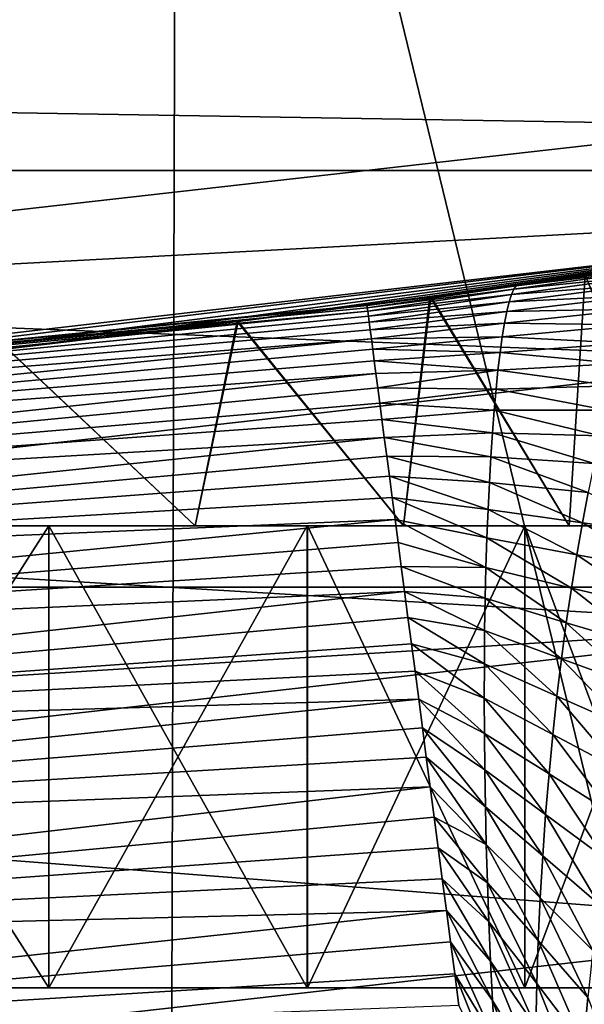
# Model space of a CAD drawing. Header units: metres. Extents: x -105 to 105, y -68 to 103.
# Tile 236 of 256: x 2.52 to 3.131, y 21.468 to 22.534. Entities that reach past the tile are written whole.
import ezdxf

# ---------------------------------------------------------------- set-up
doc = ezdxf.new("R2010")
doc.units = ezdxf.units.M
doc.layers.add('solid_FIT-BATH-150_SW0001_01', color=7, linetype='CONTINUOUS')

msp = doc.modelspace()

# ---------------------------------------------------------------- linework, layer by layer
at = {"layer": 'solid_FIT-BATH-150_SW0001_01'}
for points in [[(1.711706, 22.101864, 43.296501), (1.659939, 23.853249, 43.296501), (3.305647, 24.054239, 43.296501)], [(3.410368, 22.298864, 43.296501), (1.711706, 22.101864, 43.296501), (3.305647, 24.054239, 43.296501)], [(1.792213, 23.533915, -17.22073), (2.68018, 19.906811, -16.476213), (1.785309, 19.907907, -16.488371)], [(1.792213, 23.533915, -17.22073), (2.690457, 23.53273, -17.208139), (2.68018, 19.906811, -16.476213)], [(2.690457, 23.53273, -17.208139), (3.572342, 19.904882, -16.454342), (2.68018, 19.906811, -16.476213)], [(2.690457, 23.53273, -17.208139), (3.586026, 23.530647, -17.185495), (3.572342, 19.904882, -16.454342)], [(-4.816203, 22.781504, 72.796501), (-4.409084, 22.370642, 72.796501), (4.816201, 22.781502, 72.796501)], [(-4.409084, 22.370642, 72.796501), (4.409082, 22.37064, 72.796501), (4.816201, 22.781502, 72.796501)], [(1.661222, 22.447182, 18.323118), (3.298915, 22.632414, 18.324913), (1.649328, 22.618235, 18.73448)], [(3.328696, 22.419697, 17.936411), (3.298915, 22.632414, 18.324913), (1.661222, 22.447182, 18.323118)], [(1.676339, 22.233, 17.934647), (3.328696, 22.419697, 17.936411), (1.661222, 22.447182, 18.323118)], [(3.36451, 22.166742, 17.574951), (3.328696, 22.419697, 17.936411), (1.676339, 22.233, 17.934647)], [(-4.409084, 22.370642, 72.796501), (-4.046856, 21.919493, 72.796501), (4.409082, 22.37064, 72.796501)], [(-4.046856, 21.919493, 72.796501), (4.046855, 21.919493, 72.796501), (4.409082, 22.37064, 72.796501)], [(1.893489, 22.116604, 51.033249), (1.711706, 22.101864, 43.296501), (3.410368, 22.298864, 43.296501)], [(2.216981, 22.146612, 51.285053), (1.893489, 22.116604, 51.033249), (3.410368, 22.298864, 43.296501)], [(2.506394, 22.177507, 51.573929), (2.216981, 22.146612, 51.285053), (3.410368, 22.298864, 43.296501)], [(2.755352, 22.207153, 51.890793), (2.506394, 22.177507, 51.573929), (3.410368, 22.298864, 43.296501)], [(2.964059, 22.234201, 52.235756), (2.755352, 22.207153, 51.890793), (3.410368, 22.298864, 43.296501)], [(3.132019, 22.257431, 52.607826), (2.964059, 22.234201, 52.235756), (3.410368, 22.298864, 43.296501)], [(3.223138, 22.269449, 59.042873), (3.057515, 22.245918, 59.039337), (3.068622, 22.248508, 58.995296)], [(3.223138, 22.269449, 59.042873), (3.216877, 22.264999, 59.089386), (3.057515, 22.245918, 59.039337)], [(3.237355, 22.272663, 58.994797), (3.068622, 22.248508, 58.995296), (3.132096, 22.257441, 54.984753)], [(3.223138, 22.269449, 59.042873), (3.068622, 22.248508, 58.995296), (3.237355, 22.272663, 58.994797)], [(3.216877, 22.264999, 59.089386), (3.054923, 22.242336, 59.08215), (3.057515, 22.245918, 59.039337)], [(3.216877, 22.264999, 59.089386), (3.210399, 22.257952, 59.135166), (3.054923, 22.242336, 59.08215)], [(3.068622, 22.248508, 58.995296), (2.895879, 22.225145, 58.996502), (2.965021, 22.234331, 55.355785)], [(3.057515, 22.245918, 59.039337), (2.895879, 22.225145, 58.996502), (3.068622, 22.248508, 58.995296)], [(3.11479, 21.985888, 52.563438), (2.964059, 22.234201, 52.235756), (3.132019, 22.257431, 52.607826)], [(3.068622, 22.248508, 58.995296), (2.965021, 22.234331, 55.355785), (3.132096, 22.257441, 54.984753)], [(3.114782, 21.985888, 55.029587), (3.132096, 22.257441, 54.984753), (2.965021, 22.234331, 55.355785)], [(3.203753, 22.248241, 59.180069), (3.049748, 22.228354, 59.166378), (3.052325, 22.23649, 59.124538)], [(3.203753, 22.248241, 59.180069), (3.196981, 22.235874, 59.223976), (3.049748, 22.228354, 59.166378)], [(3.210399, 22.257952, 59.135166), (3.052325, 22.23649, 59.124538), (3.054923, 22.242336, 59.08215)], [(3.210399, 22.257952, 59.135166), (3.203753, 22.248241, 59.180069), (3.052325, 22.23649, 59.124538)], [(3.244676, 21.985888, 54.629631), (3.132096, 22.257441, 54.984753), (3.114782, 21.985888, 55.029587)], [(3.11479, 21.985888, 52.563438), (3.132019, 22.257431, 52.607826), (3.24468, 21.985888, 52.963387)], [(3.057515, 22.245918, 59.039337), (2.895977, 22.22439, 59.031395), (2.895879, 22.225145, 58.996502)], [(3.057515, 22.245918, 59.039337), (2.896275, 22.222128, 59.066219), (2.895977, 22.22439, 59.031395)], [(3.057515, 22.245918, 59.039337), (3.054923, 22.242336, 59.08215), (2.896275, 22.222128, 59.066219)], [(3.054923, 22.242336, 59.08215), (2.896769, 22.218361, 59.100914), (2.896275, 22.222128, 59.066219)], [(3.054923, 22.242336, 59.08215), (3.052325, 22.23649, 59.124538), (2.896769, 22.218361, 59.100914)], [(1.694496, 21.978254, 17.573212), (3.36451, 22.166742, 17.574951), (1.676339, 22.233, 17.934647)], [(2.935459, 21.985888, 52.182346), (2.755352, 22.207153, 51.890793), (2.964059, 22.234201, 52.235756)], [(2.895879, 22.225145, 58.996502), (2.756315, 22.207273, 55.700565), (2.965021, 22.234331, 55.355785)], [(2.935444, 21.985888, 55.410683), (2.965021, 22.234331, 55.355785), (2.756315, 22.207273, 55.700565)], [(3.052325, 22.23649, 59.124538), (2.89746, 22.213097, 59.13541), (2.896769, 22.218361, 59.100914)], [(3.052325, 22.23649, 59.124538), (3.049748, 22.228354, 59.166378), (2.89746, 22.213097, 59.13541)], [(3.049748, 22.228354, 59.166378), (2.898346, 22.206345, 59.169643), (2.89746, 22.213097, 59.13541)], [(3.049748, 22.228354, 59.166378), (3.047212, 22.217936, 59.207554), (2.898346, 22.206345, 59.169643)], [(3.114782, 21.985888, 55.029587), (2.965021, 22.234331, 55.355785), (2.935444, 21.985888, 55.410683)], [(2.935459, 21.985888, 52.182346), (2.964059, 22.234201, 52.235756), (3.11479, 21.985888, 52.563438)], [(3.196981, 22.235874, 59.223976), (3.047212, 22.217936, 59.207554), (3.049748, 22.228354, 59.166378)], [(3.196981, 22.235874, 59.223976), (3.190118, 22.220919, 59.266781), (3.047212, 22.217936, 59.207554)], [(2.895879, 22.225145, 58.996502), (1.453926, 22.083443, 58.996502), (2.756315, 22.207273, 55.700565)], [(2.895977, 22.22439, 59.031395), (1.453926, 22.083443, 58.996502), (2.895879, 22.225145, 58.996502)], [(2.896275, 22.222128, 59.066219), (1.453926, 22.083443, 58.996502), (2.895977, 22.22439, 59.031395)], [(2.896769, 22.218361, 59.100914), (1.453926, 22.083443, 58.996502), (2.896275, 22.222128, 59.066219)], [(1.45457, 22.073614, 59.121651), (1.453926, 22.083443, 58.996502), (2.896769, 22.218361, 59.100914)], [(1.45457, 22.073614, 59.121651), (2.896769, 22.218361, 59.100914), (2.89746, 22.213097, 59.13541)], [(3.047212, 22.217936, 59.207554), (2.899426, 22.19812, 59.203545), (2.898346, 22.206345, 59.169643)], [(3.047212, 22.217936, 59.207554), (3.044734, 22.20528, 59.247967), (2.899426, 22.19812, 59.203545)], [(3.190118, 22.220919, 59.266781), (3.044734, 22.20528, 59.247967), (3.047212, 22.217936, 59.207554)], [(3.190118, 22.220919, 59.266781), (3.183196, 22.20347, 59.308403), (3.044734, 22.20528, 59.247967)], [(1.453926, 22.083443, 58.996502), (2.506653, 22.177536, 56.018948), (2.756315, 22.207273, 55.700565)], [(1.45457, 22.073614, 59.121651), (2.89746, 22.213097, 59.13541), (2.898346, 22.206345, 59.169643)], [(1.45457, 22.073614, 59.121651), (2.898346, 22.206345, 59.169643), (2.899426, 22.19812, 59.203545)], [(2.710041, 21.985888, 51.827305), (2.506394, 22.177507, 51.573929), (2.755352, 22.207153, 51.890793)], [(2.710018, 21.985888, 55.765728), (2.756315, 22.207273, 55.700565), (2.506653, 22.177536, 56.018948)], [(2.935444, 21.985888, 55.410683), (2.756315, 22.207273, 55.700565), (2.710018, 21.985888, 55.765728)], [(2.710041, 21.985888, 51.827305), (2.755352, 22.207153, 51.890793), (2.935459, 21.985888, 52.182346)], [(3.044734, 22.20528, 59.247967), (2.900697, 22.188437, 59.237053), (2.899426, 22.19812, 59.203545)], [(3.044734, 22.20528, 59.247967), (3.042328, 22.190453, 59.287525), (2.900697, 22.188437, 59.237053)], [(3.183196, 22.20347, 59.308403), (3.042328, 22.190453, 59.287525), (3.044734, 22.20528, 59.247967)], [(1.45457, 22.073614, 59.121651), (2.899426, 22.19812, 59.203545), (2.900697, 22.188437, 59.237053)], [(3.183196, 22.20347, 59.308403), (3.176243, 22.183653, 59.348778), (3.042328, 22.190453, 59.287525)], [(1.456485, 22.044371, 59.243713), (1.45457, 22.073614, 59.121651), (2.900697, 22.188437, 59.237053)], [(1.456485, 22.044371, 59.243713), (2.900697, 22.188437, 59.237053), (2.902157, 22.177313, 59.270107)], [(3.042328, 22.190453, 59.287525), (2.902157, 22.177313, 59.270107), (2.900697, 22.188437, 59.237053)], [(3.042328, 22.190453, 59.287525), (3.040005, 22.173532, 59.326149), (2.902157, 22.177313, 59.270107)], [(3.176243, 22.183653, 59.348778), (3.040005, 22.173532, 59.326149), (3.042328, 22.190453, 59.287525)], [(1.456485, 22.044371, 59.243713), (2.902157, 22.177313, 59.270107), (2.903804, 22.16477, 59.302639)], [(2.710018, 21.985888, 55.765728), (2.506653, 22.177536, 56.018948), (2.442131, 21.985888, 56.089561)], [(2.442164, 21.985888, 51.503475), (2.506394, 22.177507, 51.573929), (2.710041, 21.985888, 51.827305)], [(3.040005, 22.173532, 59.326149), (2.903804, 22.16477, 59.302639), (2.902157, 22.177313, 59.270107)], [(3.040005, 22.173532, 59.326149), (3.037776, 22.154608, 59.363758), (2.903804, 22.16477, 59.302639)], [(3.169288, 22.1616, 59.387844), (3.037776, 22.154608, 59.363758), (3.040005, 22.173532, 59.326149)], [(3.176243, 22.183653, 59.348778), (3.169288, 22.1616, 59.387844), (3.040005, 22.173532, 59.326149)], [(1.456485, 22.044371, 59.243713), (2.903804, 22.16477, 59.302639), (2.905633, 22.150833, 59.334587)], [(3.405996, 21.876099, 17.244682), (3.36451, 22.166742, 17.574951), (1.694496, 21.978254, 17.573212)], [(3.037776, 22.154608, 59.363758), (2.905633, 22.150833, 59.334587), (2.903804, 22.16477, 59.302639)], [(3.037776, 22.154608, 59.363758), (2.907642, 22.135527, 59.365891), (2.905633, 22.150833, 59.334587)], [(3.037776, 22.154608, 59.363758), (3.035653, 22.13377, 59.400284), (2.907642, 22.135527, 59.365891)], [(3.162358, 22.137449, 59.425549), (3.035653, 22.13377, 59.400284), (3.037776, 22.154608, 59.363758)], [(3.169288, 22.1616, 59.387844), (3.162358, 22.137449, 59.425549), (3.037776, 22.154608, 59.363758)], [(1.459624, 21.996433, 59.359695), (1.456485, 22.044371, 59.243713), (2.905633, 22.150833, 59.334587)], [(1.459624, 21.996433, 59.359695), (2.905633, 22.150833, 59.334587), (2.907642, 22.135527, 59.365891)], [(1.459624, 21.996433, 59.359695), (2.907642, 22.135527, 59.365891), (2.909827, 22.118881, 59.396492)], [(3.035653, 22.13377, 59.400284), (2.909827, 22.118881, 59.396492), (2.907642, 22.135527, 59.365891)], [(3.035653, 22.13377, 59.400284), (3.033647, 22.111107, 59.435661), (2.909827, 22.118881, 59.396492)], [(3.155483, 22.111326, 59.461853), (3.033647, 22.111107, 59.435661), (3.035653, 22.13377, 59.400284)], [(3.162358, 22.137449, 59.425549), (3.155483, 22.111326, 59.461853), (3.035653, 22.13377, 59.400284)], [(1.459624, 21.996433, 59.359695), (2.909827, 22.118881, 59.396492), (2.912184, 22.100929, 59.426334)], [(3.033647, 22.111107, 59.435661), (2.912184, 22.100929, 59.426334), (2.909827, 22.118881, 59.396492)], [(3.033647, 22.111107, 59.435661), (3.031769, 22.086702, 59.469822), (2.912184, 22.100929, 59.426334)], [(3.148693, 22.083347, 59.496708), (3.031769, 22.086702, 59.469822), (3.033647, 22.111107, 59.435661)], [(3.155483, 22.111326, 59.461853), (3.148693, 22.083347, 59.496708), (3.033647, 22.111107, 59.435661)], [(1.459624, 21.996433, 59.359695), (2.912184, 22.100929, 59.426334), (2.914708, 22.081701, 59.455357)], [(3.031769, 22.086702, 59.469822), (2.914708, 22.081701, 59.455357), (2.912184, 22.100929, 59.426334)], [(1.46391, 21.930983, 59.466728), (1.459624, 21.996433, 59.359695), (2.914708, 22.081701, 59.455357)], [(1.46391, 21.930983, 59.466728), (2.914708, 22.081701, 59.455357), (2.917394, 22.061239, 59.483505)], [(3.031769, 22.086702, 59.469822), (3.030032, 22.060635, 59.502705), (2.914708, 22.081701, 59.455357)], [(3.030032, 22.060635, 59.502705), (2.917394, 22.061239, 59.483505), (2.914708, 22.081701, 59.455357)], [(3.14202, 22.053614, 59.530075), (3.030032, 22.060635, 59.502705), (3.031769, 22.086702, 59.469822)], [(3.148693, 22.083347, 59.496708), (3.14202, 22.053614, 59.530075), (3.031769, 22.086702, 59.469822)], [(1.46391, 21.930983, 59.466728), (2.917394, 22.061239, 59.483505), (2.920238, 22.039577, 59.510727)], [(3.028448, 22.032969, 59.534241), (2.920238, 22.039577, 59.510727), (2.917394, 22.061239, 59.483505)], [(3.030032, 22.060635, 59.502705), (3.028448, 22.032969, 59.534241), (2.917394, 22.061239, 59.483505)], [(3.135498, 22.022207, 59.561909), (3.028448, 22.032969, 59.534241), (3.030032, 22.060635, 59.502705)], [(3.14202, 22.053614, 59.530075), (3.135498, 22.022207, 59.561909), (3.030032, 22.060635, 59.502705)], [(1.46391, 21.930983, 59.466728), (2.920238, 22.039577, 59.510727), (2.923233, 22.01676, 59.536968)], [(3.027034, 22.003769, 59.564369), (2.923233, 22.01676, 59.536968), (2.920238, 22.039577, 59.510727)], [(3.028448, 22.032969, 59.534241), (3.027034, 22.003769, 59.564369), (2.920238, 22.039577, 59.510727)], [(3.129162, 21.989193, 59.592159), (3.027034, 22.003769, 59.564369), (3.028448, 22.032969, 59.534241)], [(3.135498, 22.022207, 59.561909), (3.129162, 21.989193, 59.592159), (3.028448, 22.032969, 59.534241)], [(1.46391, 21.930983, 59.466728), (2.923233, 22.01676, 59.536968), (2.926374, 21.992828, 59.562183)], [(3.025802, 21.973091, 59.593021), (2.926374, 21.992828, 59.562183), (2.923233, 22.01676, 59.536968)], [(3.027034, 22.003769, 59.564369), (3.025802, 21.973091, 59.593021), (2.923233, 22.01676, 59.536968)], [(3.229625, 21.975914, 59.618267), (3.129162, 21.989193, 59.592159), (3.135498, 22.022207, 59.561909)], [(3.123049, 21.954626, 59.620766), (3.025802, 21.973091, 59.593021), (3.027034, 22.003769, 59.564369)], [(3.129162, 21.989193, 59.592159), (3.123049, 21.954626, 59.620766), (3.027034, 22.003769, 59.564369)], [(1.469237, 21.849628, 59.562187), (1.46391, 21.930983, 59.466728), (2.926374, 21.992828, 59.562183)], [(1.469237, 21.849628, 59.562187), (2.926374, 21.992828, 59.562183), (2.929656, 21.967829, 59.586319)], [(3.024769, 21.940989, 59.620125), (2.929656, 21.967829, 59.586319), (2.926374, 21.992828, 59.562183)], [(3.025802, 21.973091, 59.593021), (3.024769, 21.940989, 59.620125), (2.926374, 21.992828, 59.562183)], [(2.231104, 21.985888, 56.493195), (2.231058, 21.485888, 56.493233), (2.55148, 21.485888, 56.192238)], [(2.231058, 21.985888, 51.09977), (2.55148, 21.985888, 51.400764), (2.231104, 21.485888, 51.099808)], [(2.442164, 21.985888, 51.503475), (2.55148, 21.985888, 51.400764), (2.231058, 21.985888, 51.09977)], [(2.551514, 21.985888, 56.1922), (2.231104, 21.985888, 56.493195), (2.55148, 21.485888, 56.192238)], [(2.55148, 21.985888, 51.400764), (2.551514, 21.485888, 51.400803), (2.231104, 21.485888, 51.099808)], [(2.442131, 21.985888, 56.089561), (2.231104, 21.985888, 56.493195), (2.551514, 21.985888, 56.1922)], [(2.710018, 21.985888, 55.765728), (2.442131, 21.985888, 56.089561), (2.551514, 21.985888, 56.1922)], [(2.442164, 21.985888, 51.503475), (2.710041, 21.985888, 51.827305), (2.55148, 21.985888, 51.400764)], [(2.551514, 21.985888, 56.1922), (2.55148, 21.485888, 56.192238), (2.831362, 21.485888, 55.853905)], [(2.55148, 21.985888, 51.400764), (2.831362, 21.985888, 51.739101), (2.551514, 21.485888, 51.400803)], [(2.710041, 21.985888, 51.827305), (2.831362, 21.985888, 51.739101), (2.55148, 21.985888, 51.400764)], [(2.831387, 21.985888, 55.85387), (2.551514, 21.985888, 56.1922), (2.831362, 21.485888, 55.853905)], [(2.831362, 21.985888, 51.739101), (2.831387, 21.485888, 51.739132), (2.551514, 21.485888, 51.400803)], [(2.710018, 21.985888, 55.765728), (2.551514, 21.985888, 56.1922), (2.831387, 21.985888, 55.85387)], [(2.935444, 21.985888, 55.410683), (2.710018, 21.985888, 55.765728), (2.831387, 21.985888, 55.85387)], [(2.710041, 21.985888, 51.827305), (2.935459, 21.985888, 52.182346), (2.831362, 21.985888, 51.739101)], [(2.831387, 21.985888, 55.85387), (2.831362, 21.485888, 55.853905), (3.066882, 21.485888, 55.48296)], [(2.831362, 21.985888, 51.739101), (3.066882, 21.985888, 52.110043), (2.831387, 21.485888, 51.739132)], [(2.935459, 21.985888, 52.182346), (3.066882, 21.985888, 52.110043), (2.831362, 21.985888, 51.739101)], [(3.066898, 21.985888, 55.482929), (2.831387, 21.985888, 55.85387), (3.066882, 21.485888, 55.48296)], [(3.066882, 21.985888, 52.110043), (3.066898, 21.485888, 52.110073), (2.831387, 21.485888, 51.739132)], [(2.935444, 21.985888, 55.410683), (2.831387, 21.985888, 55.85387), (3.066898, 21.985888, 55.482929)], [(3.114782, 21.985888, 55.029587), (2.935444, 21.985888, 55.410683), (3.066898, 21.985888, 55.482929)], [(2.935459, 21.985888, 52.182346), (3.11479, 21.985888, 52.563438), (3.066882, 21.985888, 52.110043)], [(3.066898, 21.985888, 55.482929), (3.066882, 21.485888, 55.48296), (3.25425, 21.485888, 55.084801)], [(3.066882, 21.985888, 52.110043), (3.25425, 21.985888, 52.508205), (3.066898, 21.485888, 52.110073)], [(3.24468, 21.985888, 52.963387), (3.25425, 21.985888, 52.508205), (3.066882, 21.985888, 52.110043)], [(3.11479, 21.985888, 52.563438), (3.24468, 21.985888, 52.963387), (3.066882, 21.985888, 52.110043)], [(3.254258, 21.985888, 55.084778), (3.066898, 21.985888, 55.482929), (3.25425, 21.485888, 55.084801)], [(3.25425, 21.985888, 52.508205), (3.254258, 21.485888, 52.508224), (3.066898, 21.485888, 52.110073)], [(3.114782, 21.985888, 55.029587), (3.066898, 21.985888, 55.482929), (3.254258, 21.985888, 55.084778)], [(3.244676, 21.985888, 54.629631), (3.114782, 21.985888, 55.029587), (3.254258, 21.985888, 55.084778)], [(3.218538, 21.937405, 59.646645), (3.123049, 21.954626, 59.620766), (3.129162, 21.989193, 59.592159)], [(3.229625, 21.975914, 59.618267), (3.218538, 21.937405, 59.646645), (3.129162, 21.989193, 59.592159)], [(1.71551, 21.685511, 17.242956), (3.405996, 21.876099, 17.244682), (1.694496, 21.978254, 17.573212)], [(3.117196, 21.91855, 59.647663), (3.024769, 21.940989, 59.620125), (3.025802, 21.973091, 59.593021)], [(3.123049, 21.954626, 59.620766), (3.117196, 21.91855, 59.647663), (3.025802, 21.973091, 59.593021)], [(1.469237, 21.849628, 59.562187), (2.929656, 21.967829, 59.586319), (2.933071, 21.941811, 59.609333)], [(3.024769, 21.940989, 59.620125), (2.933071, 21.941811, 59.609333), (2.929656, 21.967829, 59.586319)], [(3.207805, 21.897293, 59.673168), (3.117196, 21.91855, 59.647663), (3.123049, 21.954626, 59.620766)], [(3.218538, 21.937405, 59.646645), (3.207805, 21.897293, 59.673168), (3.123049, 21.954626, 59.620766)], [(1.469237, 21.849628, 59.562187), (2.933071, 21.941811, 59.609333), (2.936614, 21.91482, 59.63118)], [(3.023948, 21.907513, 59.645603), (2.936614, 21.91482, 59.63118), (2.933071, 21.941811, 59.609333)], [(3.024769, 21.940989, 59.620125), (3.023948, 21.907513, 59.645603), (2.933071, 21.941811, 59.609333)], [(3.111638, 21.88101, 59.672768), (3.023948, 21.907513, 59.645603), (3.024769, 21.940989, 59.620125)], [(3.117196, 21.91855, 59.647663), (3.111638, 21.88101, 59.672768), (3.024769, 21.940989, 59.620125)], [(-4.046856, 21.919493, 72.796501), (-3.73363, 21.433043, 72.796501), (4.046855, 21.919493, 72.796501)], [(-3.73363, 21.433043, 72.796501), (3.733629, 21.433043, 72.796501), (4.046855, 21.919493, 72.796501)], [(3.197481, 21.855619, 59.697762), (3.111638, 21.88101, 59.672768), (3.117196, 21.91855, 59.647663)], [(3.207805, 21.897293, 59.673168), (3.197481, 21.855619, 59.697762), (3.117196, 21.91855, 59.647663)], [(1.475475, 21.754375, 59.643715), (1.469237, 21.849628, 59.562187), (2.936614, 21.91482, 59.63118)], [(1.475475, 21.754375, 59.643715), (2.936614, 21.91482, 59.63118), (2.940278, 21.886911, 59.651821)], [(3.023355, 21.872725, 59.669373), (2.940278, 21.886911, 59.651821), (2.936614, 21.91482, 59.63118)], [(3.023948, 21.907513, 59.645603), (3.023355, 21.872725, 59.669373), (2.936614, 21.91482, 59.63118)], [(3.106411, 21.842054, 59.695995), (3.023355, 21.872725, 59.669373), (3.023948, 21.907513, 59.645603)], [(3.111638, 21.88101, 59.672768), (3.106411, 21.842054, 59.695995), (3.023948, 21.907513, 59.645603)], [(1.475475, 21.754375, 59.643715), (2.940278, 21.886911, 59.651821), (2.944055, 21.858137, 59.671211)], [(3.023, 21.836689, 59.691349), (2.944055, 21.858137, 59.671211), (2.940278, 21.886911, 59.651821)], [(3.023355, 21.872725, 59.669373), (3.023, 21.836689, 59.691349), (2.940278, 21.886911, 59.651821)], [(3.452753, 21.550583, 16.94948), (3.405996, 21.876099, 17.244682), (1.71551, 21.685511, 17.242956)], [(3.187619, 21.812428, 59.720333), (3.106411, 21.842054, 59.695995), (3.111638, 21.88101, 59.672768)], [(3.197481, 21.855619, 59.697762), (3.187619, 21.812428, 59.720333), (3.111638, 21.88101, 59.672768)], [(3.101544, 21.801744, 59.717239), (3.023, 21.836689, 59.691349), (3.023355, 21.872725, 59.669373)], [(3.106411, 21.842054, 59.695995), (3.101544, 21.801744, 59.717239), (3.023355, 21.872725, 59.669373)], [(1.475475, 21.754375, 59.643715), (2.944055, 21.858137, 59.671211), (2.947939, 21.82855, 59.68932)], [(3.022895, 21.799482, 59.711449), (2.947939, 21.82855, 59.68932), (2.944055, 21.858137, 59.671211)], [(3.023, 21.836689, 59.691349), (3.022895, 21.799482, 59.711449), (2.944055, 21.858137, 59.671211)], [(3.09707, 21.760157, 59.736393), (3.022895, 21.799482, 59.711449), (3.023, 21.836689, 59.691349)], [(3.101544, 21.801744, 59.717239), (3.09707, 21.760157, 59.736393), (3.023, 21.836689, 59.691349)], [(3.178266, 21.767776, 59.740772), (3.101544, 21.801744, 59.717239), (3.106411, 21.842054, 59.695995)], [(3.187619, 21.812428, 59.720333), (3.178266, 21.767776, 59.740772), (3.106411, 21.842054, 59.695995)], [(1.475475, 21.754375, 59.643715), (2.947939, 21.82855, 59.68932), (2.951922, 21.79821, 59.706108)], [(3.02305, 21.761192, 59.729584), (2.951922, 21.79821, 59.706108), (2.947939, 21.82855, 59.68932)], [(3.022895, 21.799482, 59.711449), (3.02305, 21.761192, 59.729584), (2.947939, 21.82855, 59.68932)], [(3.169467, 21.721746, 59.758961), (3.09707, 21.760157, 59.736393), (3.101544, 21.801744, 59.717239)], [(3.178266, 21.767776, 59.740772), (3.169467, 21.721746, 59.758961), (3.101544, 21.801744, 59.717239)], [(1.482469, 21.647568, 59.709309), (1.475475, 21.754375, 59.643715), (2.951922, 21.79821, 59.706108)], [(1.482469, 21.647568, 59.709309), (2.951922, 21.79821, 59.706108), (2.955996, 21.767172, 59.721546)], [(3.023473, 21.721914, 59.74567), (2.955996, 21.767172, 59.721546), (2.951922, 21.79821, 59.706108)], [(3.02305, 21.761192, 59.729584), (3.023473, 21.721914, 59.74567), (2.951922, 21.79821, 59.706108)], [(3.093012, 21.717388, 59.753345), (3.02305, 21.761192, 59.729584), (3.022895, 21.799482, 59.711449)], [(3.09707, 21.760157, 59.736393), (3.093012, 21.717388, 59.753345), (3.022895, 21.799482, 59.711449)], [(1.482469, 21.647568, 59.709309), (2.955996, 21.767172, 59.721546), (2.960154, 21.735495, 59.735603)], [(3.02417, 21.681761, 59.759644), (2.960154, 21.735495, 59.735603), (2.955996, 21.767172, 59.721546)], [(3.023473, 21.721914, 59.74567), (3.02417, 21.681761, 59.759644), (2.955996, 21.767172, 59.721546)], [(3.089396, 21.67355, 59.767998), (3.023473, 21.721914, 59.74567), (3.02305, 21.761192, 59.729584)], [(3.093012, 21.717388, 59.753345), (3.089396, 21.67355, 59.767998), (3.02305, 21.761192, 59.729584)], [(3.161262, 21.67444, 59.774773), (3.093012, 21.717388, 59.753345), (3.09707, 21.760157, 59.736393)], [(3.169467, 21.721746, 59.758961), (3.161262, 21.67444, 59.774773), (3.09707, 21.760157, 59.736393)], [(1.482469, 21.647568, 59.709309), (2.960154, 21.735495, 59.735603), (2.964388, 21.703239, 59.748257)], [(3.025149, 21.640844, 59.771454), (2.964388, 21.703239, 59.748257), (2.960154, 21.735495, 59.735603)], [(3.02417, 21.681761, 59.759644), (3.025149, 21.640844, 59.771454), (2.960154, 21.735495, 59.735603)], [(3.086243, 21.628773, 59.780262), (3.02417, 21.681761, 59.759644), (3.023473, 21.721914, 59.74567)], [(3.089396, 21.67355, 59.767998), (3.086243, 21.628773, 59.780262), (3.023473, 21.721914, 59.74567)], [(3.153689, 21.625988, 59.788094), (3.089396, 21.67355, 59.767998), (3.093012, 21.717388, 59.753345)], [(3.161262, 21.67444, 59.774773), (3.153689, 21.625988, 59.788094), (3.093012, 21.717388, 59.753345)], [(1.490048, 21.531837, 59.757347), (1.482469, 21.647568, 59.709309), (2.964388, 21.703239, 59.748257)], [(1.490048, 21.531837, 59.757347), (2.964388, 21.703239, 59.748257), (2.96869, 21.670469, 59.759476)], [(3.025149, 21.640844, 59.771454), (2.96869, 21.670469, 59.759476), (2.964388, 21.703239, 59.748257)], [(1.739177, 21.357603, 16.94776), (3.452753, 21.550583, 16.94948), (1.71551, 21.685511, 17.242956)], [(3.083577, 21.583204, 59.790085), (3.025149, 21.640844, 59.771454), (3.02417, 21.681761, 59.759644)], [(3.086243, 21.628773, 59.780262), (3.083577, 21.583204, 59.790085), (3.02417, 21.681761, 59.759644)], [(3.146783, 21.576538, 59.798832), (3.086243, 21.628773, 59.780262), (3.089396, 21.67355, 59.767998)], [(3.153689, 21.625988, 59.788094), (3.146783, 21.576538, 59.798832), (3.089396, 21.67355, 59.767998)], [(1.490048, 21.531837, 59.757347), (2.96869, 21.670469, 59.759476), (2.973051, 21.637245, 59.769241)], [(3.026413, 21.599291, 59.781075), (2.973051, 21.637245, 59.769241), (2.96869, 21.670469, 59.759476)], [(3.025149, 21.640844, 59.771454), (3.026413, 21.599291, 59.781075), (2.96869, 21.670469, 59.759476)], [(3.081418, 21.536995, 59.797466), (3.026413, 21.599291, 59.781075), (3.025149, 21.640844, 59.771454)], [(3.083577, 21.583204, 59.790085), (3.081418, 21.536995, 59.797466), (3.025149, 21.640844, 59.771454)], [(1.490048, 21.531837, 59.757347), (2.973051, 21.637245, 59.769241), (2.977464, 21.603628, 59.777538)], [(3.027971, 21.557222, 59.788525), (2.977464, 21.603628, 59.777538), (2.973051, 21.637245, 59.769241)], [(3.026413, 21.599291, 59.781075), (3.027971, 21.557222, 59.788525), (2.973051, 21.637245, 59.769241)], [(3.14058, 21.52626, 59.806938), (3.083577, 21.583204, 59.790085), (3.086243, 21.628773, 59.780262)], [(3.146783, 21.576538, 59.798832), (3.14058, 21.52626, 59.806938), (3.086243, 21.628773, 59.780262)], [(1.490048, 21.531837, 59.757347), (2.977464, 21.603628, 59.777538), (2.98192, 21.569687, 59.784348)], [(3.029829, 21.514765, 59.793854), (2.98192, 21.569687, 59.784348), (2.977464, 21.603628, 59.777538)], [(3.027971, 21.557222, 59.788525), (3.029829, 21.514765, 59.793854), (2.977464, 21.603628, 59.777538)], [(3.079792, 21.490303, 59.802452), (3.027971, 21.557222, 59.788525), (3.026413, 21.599291, 59.781075)], [(3.081418, 21.536995, 59.797466), (3.079792, 21.490303, 59.802452), (3.026413, 21.599291, 59.781075)], [(3.135117, 21.475334, 59.812424), (3.081418, 21.536995, 59.797466), (3.083577, 21.583204, 59.790085)], [(3.14058, 21.52626, 59.806938), (3.135117, 21.475334, 59.812424), (3.083577, 21.583204, 59.790085)], [(1.498024, 21.410032, 59.786652), (1.490048, 21.531837, 59.757347), (2.98192, 21.569687, 59.784348)], [(1.498024, 21.410032, 59.786652), (2.98192, 21.569687, 59.784348), (2.986409, 21.535482, 59.789658)], [(3.031997, 21.472031, 59.797188), (2.986409, 21.535482, 59.789658), (2.98192, 21.569687, 59.784348)], [(3.029829, 21.514765, 59.793854), (3.031997, 21.472031, 59.797188), (2.98192, 21.569687, 59.784348)], [(3.078728, 21.443277, 59.805187), (3.029829, 21.514765, 59.793854), (3.027971, 21.557222, 59.788525)], [(3.079792, 21.490303, 59.802452), (3.078728, 21.443277, 59.805187), (3.027971, 21.557222, 59.788525)], [(3.504228, 21.194033, 16.692202), (3.452753, 21.550583, 16.94948), (1.739177, 21.357603, 16.94776)], [(1.498024, 21.410032, 59.786652), (2.986409, 21.535482, 59.789658), (2.990925, 21.501081, 59.793457)], [(3.034488, 21.429117, 59.79871), (2.990925, 21.501081, 59.793457), (2.986409, 21.535482, 59.789658)], [(3.031997, 21.472031, 59.797188), (3.034488, 21.429117, 59.79871), (2.986409, 21.535482, 59.789658)], [(3.130439, 21.423943, 59.815392), (3.079792, 21.490303, 59.802452), (3.081418, 21.536995, 59.797466)], [(3.135117, 21.475334, 59.812424), (3.130439, 21.423943, 59.815392), (3.081418, 21.536995, 59.797466)], [(3.078263, 21.396053, 59.805916), (3.031997, 21.472031, 59.797188), (3.029829, 21.514765, 59.793854)], [(3.078728, 21.443277, 59.805187), (3.078263, 21.396053, 59.805916), (3.029829, 21.514765, 59.793854)], [(1.498024, 21.410032, 59.786652), (2.990925, 21.501081, 59.793457), (2.995458, 21.466549, 59.795742)], [(3.037321, 21.386105, 59.798698), (2.995458, 21.466549, 59.795742), (2.990925, 21.501081, 59.793457)], [(3.034488, 21.429117, 59.79871), (3.037321, 21.386105, 59.798698), (2.990925, 21.501081, 59.793457)], [(2.231104, 21.485888, 51.099808), (2.55148, 21.485888, 56.192238), (2.231058, 21.485888, 56.493233)], [(2.231104, 21.485888, 51.099808), (2.551514, 21.485888, 51.400803), (2.55148, 21.485888, 56.192238)], [(2.551514, 21.485888, 51.400803), (2.831362, 21.485888, 55.853905), (2.55148, 21.485888, 56.192238)], [(2.551514, 21.485888, 51.400803), (2.831387, 21.485888, 51.739132), (2.831362, 21.485888, 55.853905)], [(2.831387, 21.485888, 51.739132), (3.066882, 21.485888, 55.48296), (2.831362, 21.485888, 55.853905)], [(2.831387, 21.485888, 51.739132), (3.066898, 21.485888, 52.110073), (3.066882, 21.485888, 55.48296)], [(3.066898, 21.485888, 52.110073), (3.25425, 21.485888, 55.084801), (3.066882, 21.485888, 55.48296)], [(3.066898, 21.485888, 52.110073), (3.254258, 21.485888, 52.508224), (3.25425, 21.485888, 55.084801)], [(3.126598, 21.372265, 59.816055), (3.078728, 21.443277, 59.805187), (3.079792, 21.490303, 59.802452)], [(3.130439, 21.423943, 59.815392), (3.126598, 21.372265, 59.816055), (3.079792, 21.490303, 59.802452)], [(3.07844, 21.348738, 59.805012), (3.034488, 21.429117, 59.79871), (3.031997, 21.472031, 59.797188)], [(3.078263, 21.396053, 59.805916), (3.07844, 21.348738, 59.805012), (3.031997, 21.472031, 59.797188)], [(3.180044, 21.358088, 59.828201), (3.130439, 21.423943, 59.815392), (3.135117, 21.475334, 59.812424)]]:
    msp.add_3dface(points, dxfattribs=at)

doc.saveas('drawing.dxf')
